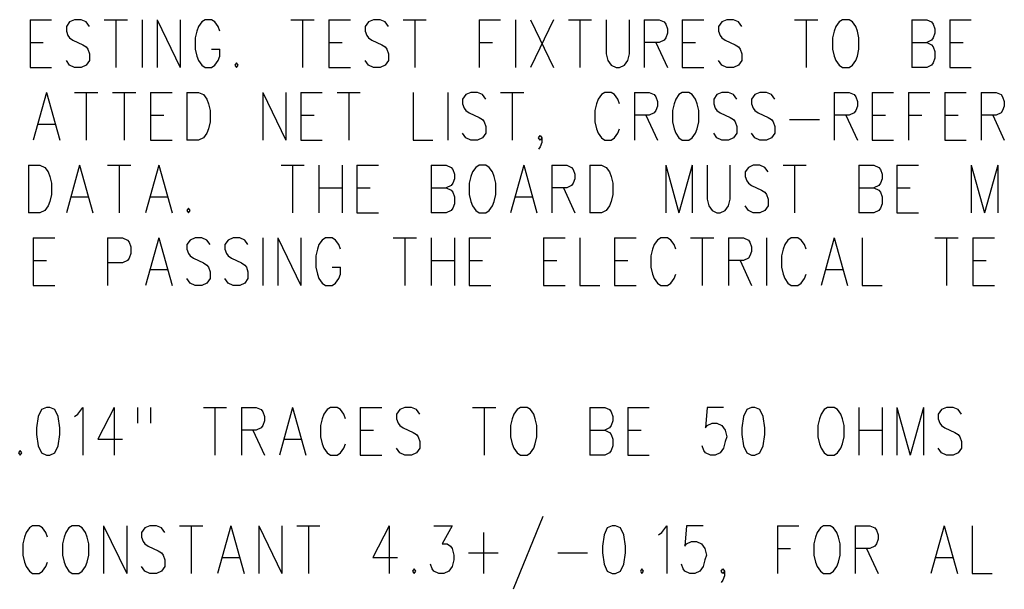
# Model space of a CAD drawing. Extents: x 2 to 38, y 4.3 to 27.6.
# Tile 17 of 31: x 9.8 to 14.1, y 19.3 to 21.8. Entities that reach past the tile are written whole.
import ezdxf

# ---------------------------------------------------------------- set-up
doc = ezdxf.new("R2010")
doc.units = 0
doc.layers.add('pho', color=1, linetype='CONTINUOUS')

msp = doc.modelspace()

# ---------------------------------------------------------------- linework, layer by layer
at = {"layer": 'pho', "color": 1}
for points in [[(9.88617, 21.76098), (9.88617, 21.55267)], [(9.88617, 21.76098), (9.97996, 21.76098)], [(10.14588, 21.73122), (10.13145, 21.75106), (10.10981, 21.76098), (10.08095, 21.76098), (10.05931, 21.75106), (10.04488, 21.73122), (10.04488, 21.71139), (10.0521, 21.69155), (10.05931, 21.68163), (10.07374, 21.67171), (10.11703, 21.65187), (10.13145, 21.64195), (10.13867, 21.63203), (10.14588, 21.61219), (10.14588, 21.58243), (10.13145, 21.56259), (10.10981, 21.55267), (10.08095, 21.55267), (10.05931, 21.56259), (10.04488, 21.58243)], [(10.21081, 21.76098), (10.31181, 21.76098)], [(10.26131, 21.76098), (10.26131, 21.55267)], [(10.37674, 21.76098), (10.37674, 21.55267)], [(10.44166, 21.76098), (10.44166, 21.55267)], [(10.44166, 21.76098), (10.54266, 21.55267)], [(10.54266, 21.76098), (10.54266, 21.55267)], [(10.63645, 21.75106), (10.62202, 21.73122), (10.6148, 21.71139), (10.60759, 21.68163), (10.60759, 21.63203), (10.6148, 21.60227), (10.62202, 21.58243), (10.63645, 21.56259)], [(10.7158, 21.71139), (10.70859, 21.73122), (10.69416, 21.75106), (10.67973, 21.76098), (10.65087, 21.76098), (10.63645, 21.75106)], [(11.02601, 21.76098), (11.12701, 21.76098)], [(11.07651, 21.76098), (11.07651, 21.55267)], [(11.19194, 21.76098), (11.19194, 21.55267)], [(11.19194, 21.76098), (11.28572, 21.76098)], [(11.45164, 21.73122), (11.43722, 21.75106), (11.41557, 21.76098), (11.38672, 21.76098), (11.36508, 21.75106), (11.35065, 21.73122), (11.35065, 21.71139), (11.35786, 21.69155), (11.36508, 21.68163), (11.3795, 21.67171), (11.42279, 21.65187), (11.43722, 21.64195), (11.44443, 21.63203), (11.45164, 21.61219)], [(11.51657, 21.76098), (11.61757, 21.76098)], [(11.56707, 21.76098), (11.56707, 21.55267)], [(11.84842, 21.76098), (11.84842, 21.55267)], [(11.84842, 21.76098), (11.94221, 21.76098)], [(12.00714, 21.76098), (12.00714, 21.55267)], [(12.07206, 21.76098), (12.17306, 21.55267)], [(12.17306, 21.76098), (12.07206, 21.55267)], [(12.23799, 21.76098), (12.33899, 21.76098)], [(12.28849, 21.76098), (12.28849, 21.55267)], [(12.40391, 21.76098), (12.40391, 21.61219), (12.41113, 21.58243), (12.42556, 21.56259), (12.4472, 21.55267), (12.46163, 21.55267), (12.48327, 21.56259), (12.4977, 21.58243), (12.50491, 21.61219), (12.50491, 21.76098)], [(12.56984, 21.76098), (12.56984, 21.55267)], [(12.56984, 21.76098), (12.63477, 21.76098), (12.65641, 21.75106), (12.66362, 21.74114), (12.67084, 21.7213), (12.67084, 21.70147), (12.66362, 21.68163), (12.65641, 21.67171), (12.63477, 21.66179), (12.56984, 21.66179)], [(12.73577, 21.76098), (12.73577, 21.55267)], [(12.73577, 21.76098), (12.82955, 21.76098)], [(12.99548, 21.73122), (12.98105, 21.75106), (12.9594, 21.76098), (12.93055, 21.76098), (12.90891, 21.75106), (12.89448, 21.73122), (12.89448, 21.71139), (12.90169, 21.69155), (12.90891, 21.68163), (12.92333, 21.67171), (12.96662, 21.65187), (12.98105, 21.64195), (12.98826, 21.63203), (12.99548, 21.61219)], [(13.22633, 21.76098), (13.32733, 21.76098)], [(13.27683, 21.76098), (13.27683, 21.55267)], [(13.43554, 21.76098), (13.42111, 21.75106), (13.40668, 21.73122), (13.39947, 21.71139), (13.39225, 21.68163), (13.39225, 21.63203), (13.39947, 21.60227), (13.40668, 21.58243), (13.42111, 21.56259), (13.43554, 21.55267), (13.4644, 21.55267), (13.47882, 21.56259), (13.49325, 21.58243), (13.50047, 21.60227), (13.50768, 21.63203), (13.50768, 21.68163), (13.50047, 21.71139), (13.49325, 21.73122), (13.47882, 21.75106), (13.4644, 21.76098), (13.43554, 21.76098)], [(13.73853, 21.76098), (13.73853, 21.55267)], [(13.73853, 21.76098), (13.80346, 21.76098), (13.8251, 21.75106), (13.83232, 21.74114), (13.83953, 21.7213), (13.83953, 21.70147), (13.83232, 21.68163), (13.8251, 21.67171), (13.80346, 21.66179)], [(13.90446, 21.76098), (13.90446, 21.55267)], [(13.90446, 21.76098), (13.99824, 21.76098)], [(9.88617, 21.66179), (9.94389, 21.66179)], [(11.19194, 21.66179), (11.24965, 21.66179)], [(11.84842, 21.66179), (11.90614, 21.66179)], [(12.62034, 21.66179), (12.67084, 21.55267)], [(12.73577, 21.66179), (12.79348, 21.66179)], [(13.73853, 21.66179), (13.80346, 21.66179), (13.8251, 21.65187), (13.83232, 21.64195), (13.83953, 21.62211), (13.83953, 21.59235), (13.83232, 21.57251), (13.8251, 21.56259), (13.80346, 21.55267), (13.73853, 21.55267)], [(13.90446, 21.66179), (13.96217, 21.66179)], [(10.63645, 21.56259), (10.65087, 21.55267), (10.67973, 21.55267), (10.69416, 21.56259), (10.70859, 21.58243), (10.7158, 21.60227), (10.7158, 21.63203)], [(10.67973, 21.63203), (10.7158, 21.63203)], [(11.45164, 21.61219), (11.45164, 21.58243)], [(12.99548, 21.61219), (12.99548, 21.58243)], [(9.88617, 21.55267), (9.97996, 21.55267)], [(10.78794, 21.57251), (10.78073, 21.56259), (10.78794, 21.55267), (10.79516, 21.56259), (10.78794, 21.57251)], [(11.19194, 21.55267), (11.28572, 21.55267)], [(11.45164, 21.58243), (11.43722, 21.56259), (11.41557, 21.55267), (11.38672, 21.55267), (11.36508, 21.56259), (11.35065, 21.58243)], [(12.73577, 21.55267), (12.82955, 21.55267)], [(12.99548, 21.58243), (12.98105, 21.56259), (12.9594, 21.55267), (12.93055, 21.55267), (12.90891, 21.56259), (12.89448, 21.58243)], [(13.90446, 21.55267), (13.99824, 21.55267)], [(9.95831, 21.44356), (9.9006, 21.23525)], [(9.95831, 21.44356), (10.01603, 21.23525)], [(10.08095, 21.44356), (10.18195, 21.44356)], [(10.13145, 21.44356), (10.13145, 21.23525)], [(10.24688, 21.44356), (10.34788, 21.44356)], [(10.29738, 21.44356), (10.29738, 21.23525)], [(10.41281, 21.44356), (10.41281, 21.23525)], [(10.41281, 21.44356), (10.50659, 21.44356)], [(10.57152, 21.44356), (10.57152, 21.23525)], [(10.57152, 21.44356), (10.62202, 21.44356), (10.64366, 21.43364), (10.65809, 21.4138), (10.6653, 21.39396), (10.67252, 21.3642), (10.67252, 21.31461), (10.6653, 21.28485), (10.65809, 21.26501), (10.64366, 21.24517), (10.62202, 21.23525), (10.57152, 21.23525)], [(10.90337, 21.44356), (10.90337, 21.23525)], [(10.90337, 21.44356), (11.00437, 21.23525)], [(11.00437, 21.44356), (11.00437, 21.23525)], [(11.06929, 21.44356), (11.06929, 21.23525)], [(11.06929, 21.44356), (11.16308, 21.44356)], [(11.22801, 21.44356), (11.329, 21.44356)], [(11.27851, 21.44356), (11.27851, 21.23525)], [(11.55986, 21.44356), (11.55986, 21.23525), (11.64643, 21.23525)], [(11.71135, 21.44356), (11.71135, 21.23525)], [(11.87728, 21.4138), (11.86285, 21.43364), (11.84121, 21.44356), (11.81235, 21.44356), (11.79071, 21.43364), (11.77628, 21.4138), (11.77628, 21.39396), (11.7835, 21.37412), (11.79071, 21.3642), (11.80514, 21.35428), (11.84842, 21.33445), (11.86285, 21.32453), (11.87007, 21.31461), (11.87728, 21.29477), (11.87728, 21.26501), (11.86285, 21.24517), (11.84121, 21.23525), (11.81235, 21.23525), (11.79071, 21.24517), (11.77628, 21.26501)], [(11.94221, 21.44356), (12.04321, 21.44356)], [(11.99271, 21.44356), (11.99271, 21.23525)], [(12.46163, 21.39396), (12.45441, 21.4138), (12.43998, 21.43364), (12.42556, 21.44356), (12.3967, 21.44356), (12.38227, 21.43364), (12.36784, 21.4138), (12.36063, 21.39396), (12.35341, 21.3642), (12.35341, 21.31461), (12.36063, 21.28485), (12.36784, 21.26501), (12.38227, 21.24517), (12.3967, 21.23525), (12.42556, 21.23525), (12.43998, 21.24517), (12.45441, 21.26501), (12.46163, 21.28485)], [(12.52655, 21.44356), (12.52655, 21.23525)], [(12.52655, 21.44356), (12.59148, 21.44356), (12.61312, 21.43364), (12.62034, 21.42372), (12.62755, 21.40388), (12.62755, 21.38404), (12.62034, 21.3642), (12.61312, 21.35428), (12.59148, 21.34436), (12.52655, 21.34436)], [(12.73577, 21.44356), (12.72134, 21.43364), (12.70691, 21.4138), (12.69969, 21.39396), (12.69248, 21.3642), (12.69248, 21.31461), (12.69969, 21.28485), (12.70691, 21.26501), (12.72134, 21.24517), (12.73577, 21.23525), (12.76462, 21.23525), (12.77905, 21.24517), (12.79348, 21.26501), (12.80069, 21.28485), (12.80791, 21.31461), (12.80791, 21.3642), (12.80069, 21.39396), (12.79348, 21.4138), (12.77905, 21.43364), (12.76462, 21.44356), (12.73577, 21.44356)], [(12.97383, 21.4138), (12.9594, 21.43364), (12.93776, 21.44356), (12.90891, 21.44356), (12.88726, 21.43364), (12.87283, 21.4138), (12.87283, 21.39396), (12.88005, 21.37412), (12.88726, 21.3642), (12.90169, 21.35428), (12.94498, 21.33445), (12.9594, 21.32453), (12.96662, 21.31461), (12.97383, 21.29477), (12.97383, 21.26501), (12.9594, 21.24517), (12.93776, 21.23525), (12.90891, 21.23525), (12.88726, 21.24517), (12.87283, 21.26501)], [(13.13976, 21.4138), (13.12533, 21.43364), (13.10369, 21.44356), (13.07483, 21.44356), (13.05319, 21.43364), (13.03876, 21.4138), (13.03876, 21.39396), (13.04597, 21.37412), (13.05319, 21.3642), (13.06762, 21.35428), (13.1109, 21.33445), (13.12533, 21.32453), (13.13254, 21.31461), (13.13976, 21.29477), (13.13976, 21.26501), (13.12533, 21.24517), (13.10369, 21.23525), (13.07483, 21.23525), (13.05319, 21.24517), (13.03876, 21.26501)], [(13.39947, 21.44356), (13.39947, 21.23525)], [(13.39947, 21.44356), (13.4644, 21.44356), (13.48604, 21.43364), (13.49325, 21.42372), (13.50047, 21.40388), (13.50047, 21.38404), (13.49325, 21.3642), (13.48604, 21.35428), (13.4644, 21.34436), (13.39947, 21.34436)], [(13.56539, 21.44356), (13.56539, 21.23525)], [(13.56539, 21.44356), (13.65918, 21.44356)], [(13.72411, 21.44356), (13.72411, 21.23525)], [(13.72411, 21.44356), (13.81789, 21.44356)], [(13.88282, 21.44356), (13.88282, 21.23525)], [(13.88282, 21.44356), (13.9766, 21.44356)], [(14.04153, 21.44356), (14.04153, 21.23525)], [(14.04153, 21.44356), (14.10646, 21.44356), (14.1281, 21.43364), (14.13531, 21.42372), (14.14253, 21.40388), (14.14253, 21.38404), (14.13531, 21.3642), (14.1281, 21.35428), (14.10646, 21.34436), (14.04153, 21.34436)], [(10.41281, 21.34436), (10.47052, 21.34436)], [(11.06929, 21.34436), (11.12701, 21.34436)], [(12.57705, 21.34436), (12.62755, 21.23525)], [(13.44997, 21.34436), (13.50047, 21.23525)], [(13.56539, 21.34436), (13.62311, 21.34436)], [(13.72411, 21.34436), (13.78182, 21.34436)], [(13.88282, 21.34436), (13.94053, 21.34436)], [(14.09203, 21.34436), (14.14253, 21.23525)], [(9.92224, 21.30469), (9.99438, 21.30469)], [(13.20469, 21.32453), (13.33454, 21.32453)], [(12.12256, 21.24517), (12.11535, 21.23525), (12.10813, 21.24517), (12.11535, 21.25509), (12.12256, 21.24517), (12.12256, 21.22533), (12.11535, 21.20549), (12.10813, 21.19557)], [(10.41281, 21.23525), (10.50659, 21.23525)], [(11.06929, 21.23525), (11.16308, 21.23525)], [(13.56539, 21.23525), (13.65918, 21.23525)], [(13.88282, 21.23525), (13.9766, 21.23525)], [(9.87896, 21.12614), (9.87896, 20.91783)], [(9.87896, 21.12614), (9.92946, 21.12614), (9.9511, 21.11622), (9.96553, 21.09638), (9.97274, 21.07654), (9.97996, 21.04678), (9.97996, 20.99718), (9.97274, 20.96743), (9.96553, 20.94759), (9.9511, 20.92775), (9.92946, 20.91783), (9.87896, 20.91783)], [(10.1026, 21.12614), (10.04488, 20.91783)], [(10.1026, 21.12614), (10.16031, 20.91783)], [(10.22524, 21.12614), (10.32624, 21.12614)], [(10.27574, 21.12614), (10.27574, 20.91783)], [(10.44888, 21.12614), (10.39116, 20.91783)], [(10.44888, 21.12614), (10.50659, 20.91783)], [(10.98272, 21.12614), (11.08372, 21.12614)], [(11.03322, 21.12614), (11.03322, 20.91783)], [(11.14865, 21.12614), (11.14865, 20.91783)], [(11.24965, 21.12614), (11.24965, 20.91783)], [(11.31458, 21.12614), (11.31458, 20.91783)], [(11.31458, 21.12614), (11.40836, 21.12614)], [(11.63921, 21.12614), (11.63921, 20.91783)], [(11.63921, 21.12614), (11.70414, 21.12614), (11.72578, 21.11622), (11.733, 21.1063), (11.74021, 21.08646), (11.74021, 21.06662), (11.733, 21.04678), (11.72578, 21.03686), (11.70414, 21.02694)], [(11.84842, 21.12614), (11.834, 21.11622), (11.81957, 21.09638), (11.81235, 21.07654), (11.80514, 21.04678), (11.80514, 20.99718), (11.81235, 20.96743), (11.81957, 20.94759), (11.834, 20.92775), (11.84842, 20.91783), (11.87728, 20.91783), (11.89171, 20.92775), (11.90614, 20.94759), (11.91335, 20.96743), (11.92057, 20.99718), (11.92057, 21.04678), (11.91335, 21.07654), (11.90614, 21.09638), (11.89171, 21.11622), (11.87728, 21.12614), (11.84842, 21.12614)], [(12.04321, 21.12614), (11.98549, 20.91783)], [(12.04321, 21.12614), (12.10092, 20.91783)], [(12.16585, 21.12614), (12.16585, 20.91783)], [(12.16585, 21.12614), (12.23077, 21.12614), (12.25242, 21.11622), (12.25963, 21.1063), (12.26684, 21.08646), (12.26684, 21.06662), (12.25963, 21.04678), (12.25242, 21.03686), (12.23077, 21.02694), (12.16585, 21.02694)], [(12.33177, 21.12614), (12.33177, 20.91783)], [(12.33177, 21.12614), (12.38227, 21.12614), (12.40391, 21.11622), (12.41834, 21.09638), (12.42556, 21.07654), (12.43277, 21.04678), (12.43277, 20.99718), (12.42556, 20.96743), (12.41834, 20.94759), (12.40391, 20.92775), (12.38227, 20.91783), (12.33177, 20.91783)], [(12.66362, 21.12614), (12.66362, 20.91783)], [(12.66362, 21.12614), (12.72134, 20.91783)], [(12.77905, 21.12614), (12.72134, 20.91783)], [(12.77905, 21.12614), (12.77905, 20.91783)], [(12.84398, 21.12614), (12.84398, 20.97734), (12.85119, 20.94759), (12.86562, 20.92775), (12.88726, 20.91783), (12.90169, 20.91783), (12.92333, 20.92775), (12.93776, 20.94759), (12.94498, 20.97734), (12.94498, 21.12614)], [(13.1109, 21.09638), (13.09647, 21.11622), (13.07483, 21.12614), (13.04597, 21.12614), (13.02433, 21.11622), (13.0099, 21.09638), (13.0099, 21.07654), (13.01712, 21.0567), (13.02433, 21.04678), (13.03876, 21.03686), (13.08204, 21.01702), (13.09647, 21.0071), (13.10369, 20.99718), (13.1109, 20.97734), (13.1109, 20.94759), (13.09647, 20.92775), (13.07483, 20.91783), (13.04597, 20.91783), (13.02433, 20.92775), (13.0099, 20.94759)], [(13.17583, 21.12614), (13.27683, 21.12614)], [(13.22633, 21.12614), (13.22633, 20.91783)], [(13.50768, 21.12614), (13.50768, 20.91783)], [(13.50768, 21.12614), (13.57261, 21.12614), (13.59425, 21.11622), (13.60146, 21.1063), (13.60868, 21.08646), (13.60868, 21.06662), (13.60146, 21.04678), (13.59425, 21.03686), (13.57261, 21.02694)], [(13.67361, 21.12614), (13.67361, 20.91783)], [(13.67361, 21.12614), (13.76739, 21.12614)], [(13.99824, 21.12614), (13.99824, 20.91783)], [(13.99824, 21.12614), (14.05596, 20.91783)], [(14.11367, 21.12614), (14.05596, 20.91783)], [(14.11367, 21.12614), (14.11367, 20.91783)], [(11.14865, 21.02694), (11.24965, 21.02694)], [(11.31458, 21.02694), (11.37229, 21.02694)], [(11.63921, 21.02694), (11.70414, 21.02694), (11.72578, 21.01702), (11.733, 21.0071), (11.74021, 20.98726), (11.74021, 20.95751), (11.733, 20.93767), (11.72578, 20.92775), (11.70414, 20.91783), (11.63921, 20.91783)], [(12.21635, 21.02694), (12.26684, 20.91783)], [(13.50768, 21.02694), (13.57261, 21.02694), (13.59425, 21.01702), (13.60146, 21.0071), (13.60868, 20.98726), (13.60868, 20.95751), (13.60146, 20.93767), (13.59425, 20.92775), (13.57261, 20.91783), (13.50768, 20.91783)], [(13.67361, 21.02694), (13.73132, 21.02694)], [(10.06653, 20.98726), (10.13867, 20.98726)], [(10.41281, 20.98726), (10.48495, 20.98726)], [(12.00714, 20.98726), (12.07928, 20.98726)], [(10.57873, 20.93767), (10.57152, 20.92775), (10.57873, 20.91783), (10.58595, 20.92775), (10.57873, 20.93767)], [(11.31458, 20.91783), (11.40836, 20.91783)], [(13.67361, 20.91783), (13.76739, 20.91783)], [(9.9006, 20.80871), (9.9006, 20.6004)], [(9.9006, 20.80871), (9.99438, 20.80871)], [(10.22524, 20.80871), (10.22524, 20.6004)], [(10.22524, 20.80871), (10.29017, 20.80871), (10.31181, 20.79879), (10.31902, 20.78887), (10.32624, 20.76904), (10.32624, 20.73928), (10.31902, 20.71944), (10.31181, 20.70952), (10.29017, 20.6996), (10.22524, 20.6996)], [(10.44888, 20.80871), (10.39116, 20.6004)], [(10.44888, 20.80871), (10.50659, 20.6004)], [(10.63645, 20.80871), (10.60759, 20.80871), (10.58595, 20.79879), (10.57152, 20.77896), (10.57152, 20.75912), (10.57873, 20.73928), (10.58595, 20.72936), (10.60037, 20.71944), (10.64366, 20.6996), (10.65809, 20.68968), (10.6653, 20.67976), (10.67252, 20.65992), (10.67252, 20.63016), (10.65809, 20.61032), (10.63645, 20.6004)], [(10.67252, 20.77896), (10.65809, 20.79879), (10.63645, 20.80871)], [(10.83844, 20.77896), (10.82401, 20.79879), (10.80237, 20.80871), (10.77351, 20.80871), (10.75187, 20.79879), (10.73744, 20.77896), (10.73744, 20.75912), (10.74466, 20.73928), (10.75187, 20.72936), (10.7663, 20.71944), (10.80958, 20.6996), (10.82401, 20.68968), (10.83123, 20.67976), (10.83844, 20.65992), (10.83844, 20.63016), (10.82401, 20.61032), (10.80237, 20.6004), (10.77351, 20.6004), (10.75187, 20.61032), (10.73744, 20.63016)], [(10.90337, 20.80871), (10.90337, 20.6004)], [(10.9683, 20.80871), (10.9683, 20.6004)], [(10.9683, 20.80871), (11.06929, 20.6004)], [(11.06929, 20.80871), (11.06929, 20.6004)], [(11.24243, 20.75912), (11.23522, 20.77896), (11.22079, 20.79879), (11.20636, 20.80871), (11.17751, 20.80871), (11.16308, 20.79879), (11.14865, 20.77896), (11.14144, 20.75912), (11.13422, 20.72936), (11.13422, 20.67976), (11.14144, 20.65), (11.14865, 20.63016), (11.16308, 20.61032), (11.17751, 20.6004), (11.20636, 20.6004), (11.22079, 20.61032), (11.23522, 20.63016), (11.24243, 20.65), (11.24243, 20.67976)], [(11.47329, 20.80871), (11.57429, 20.80871)], [(11.52379, 20.80871), (11.52379, 20.6004)], [(11.63921, 20.80871), (11.63921, 20.6004)], [(11.74021, 20.80871), (11.74021, 20.6004)], [(11.80514, 20.80871), (11.80514, 20.6004)], [(11.80514, 20.80871), (11.89892, 20.80871)], [(12.12978, 20.80871), (12.12978, 20.6004)], [(12.12978, 20.80871), (12.22356, 20.80871)], [(12.28849, 20.80871), (12.28849, 20.6004), (12.37506, 20.6004)], [(12.43998, 20.80871), (12.43998, 20.6004)], [(12.43998, 20.80871), (12.53377, 20.80871)], [(12.70691, 20.75912), (12.69969, 20.77896), (12.68527, 20.79879), (12.67084, 20.80871), (12.64198, 20.80871), (12.62755, 20.79879), (12.61312, 20.77896), (12.60591, 20.75912), (12.5987, 20.72936), (12.5987, 20.67976), (12.60591, 20.65), (12.61312, 20.63016), (12.62755, 20.61032), (12.64198, 20.6004), (12.67084, 20.6004), (12.68527, 20.61032), (12.69969, 20.63016), (12.70691, 20.65)], [(12.77184, 20.80871), (12.87283, 20.80871)], [(12.82234, 20.80871), (12.82234, 20.6004)], [(12.93776, 20.80871), (12.93776, 20.6004)], [(12.93776, 20.80871), (13.00269, 20.80871), (13.02433, 20.79879), (13.03155, 20.78887), (13.03876, 20.76904), (13.03876, 20.7492), (13.03155, 20.72936), (13.02433, 20.71944), (13.00269, 20.70952), (12.93776, 20.70952)], [(13.10369, 20.80871), (13.10369, 20.6004)], [(13.27683, 20.75912), (13.26961, 20.77896), (13.25518, 20.79879), (13.24076, 20.80871), (13.2119, 20.80871), (13.19747, 20.79879), (13.18304, 20.77896), (13.17583, 20.75912), (13.16861, 20.72936), (13.16861, 20.67976), (13.17583, 20.65), (13.18304, 20.63016), (13.19747, 20.61032), (13.2119, 20.6004), (13.24076, 20.6004), (13.25518, 20.61032), (13.26961, 20.63016), (13.27683, 20.65)], [(13.39947, 20.80871), (13.34175, 20.6004)], [(13.39947, 20.80871), (13.45718, 20.6004)], [(13.52211, 20.80871), (13.52211, 20.6004), (13.60868, 20.6004)], [(13.83953, 20.80871), (13.94053, 20.80871)], [(13.89003, 20.80871), (13.89003, 20.6004)], [(14.00546, 20.80871), (14.00546, 20.6004)], [(14.00546, 20.80871), (14.09924, 20.80871)], [(9.9006, 20.70952), (9.95831, 20.70952)], [(11.63921, 20.70952), (11.74021, 20.70952)], [(11.80514, 20.70952), (11.86285, 20.70952)], [(12.12978, 20.70952), (12.18749, 20.70952)], [(12.43998, 20.70952), (12.4977, 20.70952)], [(12.98826, 20.70952), (13.03876, 20.6004)], [(14.00546, 20.70952), (14.06317, 20.70952)], [(10.41281, 20.66984), (10.48495, 20.66984)], [(11.20636, 20.67976), (11.24243, 20.67976)], [(13.3634, 20.66984), (13.43554, 20.66984)], [(10.63645, 20.6004), (10.60759, 20.6004), (10.58595, 20.61032), (10.57152, 20.63016)], [(9.9006, 20.6004), (9.99438, 20.6004)], [(11.80514, 20.6004), (11.89892, 20.6004)], [(12.12978, 20.6004), (12.22356, 20.6004)], [(12.43998, 20.6004), (12.53377, 20.6004)], [(14.00546, 20.6004), (14.09924, 20.6004)], [(9.95831, 20.06806), (9.93667, 20.05814), (9.92224, 20.02838), (9.91503, 19.97878), (9.91503, 19.94903), (9.92224, 19.89943), (9.93667, 19.86967), (9.95831, 19.85975), (9.97274, 19.85975), (9.99438, 19.86967), (10.00881, 19.89943), (10.01603, 19.94903), (10.01603, 19.97878), (10.00881, 20.02838), (9.99438, 20.05814), (9.97274, 20.06806), (9.95831, 20.06806)], [(10.08095, 20.02838), (10.09538, 20.0383), (10.11703, 20.06806), (10.11703, 19.85975)], [(10.25409, 20.06806), (10.18195, 19.92919), (10.29017, 19.92919)], [(10.25409, 20.06806), (10.25409, 19.85975)], [(10.35509, 20.06806), (10.35509, 19.99862)], [(10.41281, 20.06806), (10.41281, 19.99862)], [(10.64366, 20.06806), (10.74466, 20.06806)], [(10.69416, 20.06806), (10.69416, 19.85975)], [(10.80958, 20.06806), (10.80958, 19.85975)], [(10.80958, 20.06806), (10.87451, 20.06806), (10.89615, 20.05814), (10.90337, 20.04822), (10.91058, 20.02838), (10.91058, 20.00854), (10.90337, 19.9887), (10.89615, 19.97878), (10.87451, 19.96887), (10.80958, 19.96887)], [(11.03322, 20.06806), (10.97551, 19.85975)], [(11.03322, 20.06806), (11.09094, 19.85975)], [(11.26408, 20.01846), (11.25686, 20.0383), (11.24243, 20.05814), (11.22801, 20.06806), (11.19915, 20.06806), (11.18472, 20.05814), (11.17029, 20.0383), (11.16308, 20.01846), (11.15586, 19.9887), (11.15586, 19.93911), (11.16308, 19.90935), (11.17029, 19.88951), (11.18472, 19.86967), (11.19915, 19.85975), (11.22801, 19.85975), (11.24243, 19.86967), (11.25686, 19.88951), (11.26408, 19.90935)], [(11.329, 20.06806), (11.329, 19.85975)], [(11.329, 20.06806), (11.42279, 20.06806)], [(11.58871, 20.0383), (11.57429, 20.05814), (11.55264, 20.06806), (11.52379, 20.06806), (11.50214, 20.05814), (11.48772, 20.0383), (11.48772, 20.01846), (11.49493, 19.99862), (11.50214, 19.9887), (11.51657, 19.97878), (11.55986, 19.95895), (11.57429, 19.94903), (11.5815, 19.93911), (11.58871, 19.91927), (11.58871, 19.88951), (11.57429, 19.86967), (11.55264, 19.85975), (11.52379, 19.85975), (11.50214, 19.86967), (11.48772, 19.88951)], [(11.81957, 20.06806), (11.92057, 20.06806)], [(11.87007, 20.06806), (11.87007, 19.85975)], [(12.02878, 20.06806), (12.01435, 20.05814), (11.99992, 20.0383), (11.99271, 20.01846), (11.98549, 19.9887), (11.98549, 19.93911), (11.99271, 19.90935), (11.99992, 19.88951), (12.01435, 19.86967), (12.02878, 19.85975), (12.05763, 19.85975), (12.07206, 19.86967), (12.08649, 19.88951), (12.09371, 19.90935), (12.10092, 19.93911), (12.10092, 19.9887), (12.09371, 20.01846), (12.08649, 20.0383), (12.07206, 20.05814), (12.05763, 20.06806), (12.02878, 20.06806)], [(12.33177, 20.06806), (12.33177, 19.85975)], [(12.33177, 20.06806), (12.3967, 20.06806), (12.41834, 20.05814), (12.42556, 20.04822), (12.43277, 20.02838), (12.43277, 20.00854), (12.42556, 19.9887), (12.41834, 19.97878), (12.3967, 19.96887)], [(12.4977, 20.06806), (12.4977, 19.85975)], [(12.4977, 20.06806), (12.59148, 20.06806)], [(12.91612, 20.06806), (12.84398, 20.06806), (12.83676, 19.97878), (12.84398, 19.9887), (12.86562, 19.99862), (12.88726, 19.99862), (12.90891, 19.9887), (12.92333, 19.96887), (12.93055, 19.93911), (12.92333, 19.91927), (12.91612, 19.88951), (12.90169, 19.86967), (12.88005, 19.85975), (12.85841, 19.85975), (12.83676, 19.86967), (12.82955, 19.87959), (12.82234, 19.89943)], [(13.03876, 20.06806), (13.01712, 20.05814), (13.00269, 20.02838), (12.99548, 19.97878)], [(12.99548, 19.94903), (13.00269, 19.89943), (13.01712, 19.86967), (13.03876, 19.85975), (13.05319, 19.85975), (13.07483, 19.86967), (13.08926, 19.89943), (13.09647, 19.94903), (13.09647, 19.97878), (13.08926, 20.02838), (13.07483, 20.05814), (13.05319, 20.06806), (13.03876, 20.06806)], [(13.37061, 20.06806), (13.35618, 20.05814), (13.34175, 20.0383), (13.33454, 20.01846), (13.32733, 19.9887), (13.32733, 19.93911), (13.33454, 19.90935), (13.34175, 19.88951), (13.35618, 19.86967), (13.37061, 19.85975), (13.39947, 19.85975), (13.4139, 19.86967), (13.42832, 19.88951), (13.43554, 19.90935), (13.44275, 19.93911), (13.44275, 19.9887), (13.43554, 20.01846), (13.42832, 20.0383), (13.4139, 20.05814), (13.39947, 20.06806), (13.37061, 20.06806)], [(13.50768, 20.06806), (13.50768, 19.85975)], [(13.60868, 20.06806), (13.60868, 19.85975)], [(13.67361, 20.06806), (13.67361, 19.85975)], [(13.67361, 20.06806), (13.73132, 19.85975)], [(13.78903, 20.06806), (13.73132, 19.85975)], [(13.78903, 20.06806), (13.78903, 19.85975)], [(13.95496, 20.0383), (13.94053, 20.05814), (13.91889, 20.06806), (13.89003, 20.06806), (13.86839, 20.05814), (13.85396, 20.0383), (13.85396, 20.01846), (13.86117, 19.99862), (13.86839, 19.9887), (13.88282, 19.97878), (13.9261, 19.95895), (13.94053, 19.94903), (13.94774, 19.93911), (13.95496, 19.91927), (13.95496, 19.88951), (13.94053, 19.86967), (13.91889, 19.85975), (13.89003, 19.85975), (13.86839, 19.86967), (13.85396, 19.88951)], [(10.86008, 19.96887), (10.91058, 19.85975)], [(11.329, 19.96887), (11.38672, 19.96887)], [(12.33177, 19.96887), (12.3967, 19.96887), (12.41834, 19.95895), (12.42556, 19.94903), (12.43277, 19.92919), (12.43277, 19.89943), (12.42556, 19.87959), (12.41834, 19.86967), (12.3967, 19.85975), (12.33177, 19.85975)], [(12.4977, 19.96887), (12.55541, 19.96887)], [(12.99548, 19.97878), (12.99548, 19.94903)], [(13.50768, 19.96887), (13.60868, 19.96887)], [(10.99715, 19.92919), (11.06929, 19.92919)], [(9.84289, 19.87959), (9.83567, 19.86967), (9.84289, 19.85975), (9.8501, 19.86967), (9.84289, 19.87959)], [(11.329, 19.85975), (11.42279, 19.85975)], [(12.4977, 19.85975), (12.59148, 19.85975)], [(12.12685, 19.59098), (11.997, 19.27356)], [(9.9626, 19.5017), (9.95539, 19.52154), (9.94096, 19.54138), (9.92653, 19.5513), (9.89768, 19.5513), (9.88325, 19.54138), (9.86882, 19.52154), (9.86161, 19.5017), (9.85439, 19.47195), (9.85439, 19.42235), (9.86161, 19.39259), (9.86882, 19.37275), (9.88325, 19.35291), (9.89768, 19.34299), (9.92653, 19.34299), (9.94096, 19.35291), (9.95539, 19.37275), (9.9626, 19.39259)], [(10.07082, 19.5513), (10.05639, 19.54138), (10.04196, 19.52154), (10.03475, 19.5017), (10.02753, 19.47195), (10.02753, 19.42235), (10.03475, 19.39259), (10.04196, 19.37275), (10.05639, 19.35291), (10.07082, 19.34299), (10.09967, 19.34299), (10.1141, 19.35291), (10.12853, 19.37275), (10.13574, 19.39259), (10.14296, 19.42235), (10.14296, 19.47195), (10.13574, 19.5017), (10.12853, 19.52154), (10.1141, 19.54138), (10.09967, 19.5513), (10.07082, 19.5513)], [(10.20789, 19.5513), (10.20789, 19.34299)], [(10.20789, 19.5513), (10.30888, 19.34299)], [(10.30888, 19.5513), (10.30888, 19.34299)], [(10.47481, 19.52154), (10.46038, 19.54138), (10.43874, 19.5513), (10.40988, 19.5513), (10.38824, 19.54138), (10.37381, 19.52154), (10.37381, 19.5017), (10.38103, 19.48187), (10.38824, 19.47195), (10.40267, 19.46203), (10.44595, 19.44219), (10.46038, 19.43227), (10.4676, 19.42235), (10.47481, 19.40251), (10.47481, 19.37275), (10.46038, 19.35291), (10.43874, 19.34299), (10.40988, 19.34299), (10.38824, 19.35291), (10.37381, 19.37275)], [(10.53974, 19.5513), (10.64073, 19.5513)], [(10.59024, 19.5513), (10.59024, 19.34299)], [(10.76338, 19.5513), (10.70566, 19.34299)], [(10.76338, 19.5513), (10.82109, 19.34299)], [(10.88602, 19.5513), (10.88602, 19.34299)], [(10.88602, 19.5513), (10.98701, 19.34299)], [(10.98701, 19.5513), (10.98701, 19.34299)], [(11.05194, 19.5513), (11.15294, 19.5513)], [(11.10244, 19.5513), (11.10244, 19.34299)], [(11.45593, 19.5513), (11.38379, 19.41243), (11.49201, 19.41243)], [(11.45593, 19.5513), (11.45593, 19.34299)], [(11.65072, 19.5513), (11.73007, 19.5513), (11.68679, 19.47195), (11.70843, 19.47195), (11.72286, 19.46203), (11.73007, 19.45211), (11.73729, 19.42235), (11.73729, 19.40251), (11.73007, 19.37275), (11.71564, 19.35291), (11.694, 19.34299), (11.67236, 19.34299), (11.65072, 19.35291), (11.6435, 19.36283), (11.63629, 19.38267)], [(12.42985, 19.5513), (12.4082, 19.54138), (12.39378, 19.51162), (12.38656, 19.46203), (12.38656, 19.43227), (12.39378, 19.38267), (12.4082, 19.35291), (12.42985, 19.34299), (12.44427, 19.34299), (12.46592, 19.35291), (12.48035, 19.38267), (12.48756, 19.43227), (12.48756, 19.46203), (12.48035, 19.51162), (12.46592, 19.54138), (12.44427, 19.5513), (12.42985, 19.5513)], [(12.63184, 19.51162), (12.64627, 19.52154), (12.66791, 19.5513), (12.66791, 19.34299)], [(12.82663, 19.5513), (12.75448, 19.5513), (12.74727, 19.46203), (12.75448, 19.47195), (12.77613, 19.48187), (12.79777, 19.48187), (12.81941, 19.47195), (12.83384, 19.45211), (12.84105, 19.42235), (12.83384, 19.40251), (12.82663, 19.37275), (12.8122, 19.35291), (12.79055, 19.34299), (12.76891, 19.34299), (12.74727, 19.35291), (12.74006, 19.36283), (12.73284, 19.38267)], [(13.15126, 19.5513), (13.15126, 19.34299)], [(13.15126, 19.5513), (13.24505, 19.5513)], [(13.35326, 19.5513), (13.33883, 19.54138), (13.3244, 19.52154), (13.31719, 19.5017), (13.30997, 19.47195), (13.30997, 19.42235), (13.31719, 19.39259), (13.3244, 19.37275), (13.33883, 19.35291), (13.35326, 19.34299), (13.38212, 19.34299), (13.39654, 19.35291), (13.41097, 19.37275), (13.41819, 19.39259), (13.4254, 19.42235), (13.4254, 19.47195), (13.41819, 19.5017), (13.41097, 19.52154), (13.39654, 19.54138), (13.38212, 19.5513), (13.35326, 19.5513)], [(13.49033, 19.5513), (13.49033, 19.34299)], [(13.49033, 19.5513), (13.55526, 19.5513), (13.5769, 19.54138), (13.58411, 19.53146), (13.59133, 19.51162), (13.59133, 19.49179), (13.58411, 19.47195), (13.5769, 19.46203), (13.55526, 19.45211), (13.49033, 19.45211)], [(13.87989, 19.5513), (13.82218, 19.34299)], [(13.87989, 19.5513), (13.93761, 19.34299)], [(14.00253, 19.5513), (14.00253, 19.34299), (14.0891, 19.34299)], [(11.86714, 19.52154), (11.86714, 19.34299)], [(13.15126, 19.45211), (13.20898, 19.45211)], [(13.54083, 19.45211), (13.59133, 19.34299)], [(10.7273, 19.41243), (10.79945, 19.41243)], [(11.80221, 19.43227), (11.93207, 19.43227)], [(12.19178, 19.43227), (12.32163, 19.43227)], [(13.84382, 19.41243), (13.91596, 19.41243)], [(11.56415, 19.36283), (11.55693, 19.35291), (11.56415, 19.34299), (11.57136, 19.35291), (11.56415, 19.36283)], [(12.5597, 19.36283), (12.55249, 19.35291), (12.5597, 19.34299), (12.56692, 19.35291), (12.5597, 19.36283)], [(12.91319, 19.34299), (12.90598, 19.35291), (12.91319, 19.36283)], [(12.91319, 19.36283), (12.92041, 19.35291), (12.92041, 19.33307), (12.91319, 19.31323)], [(12.92041, 19.35291), (12.91319, 19.34299)], [(12.91319, 19.31323), (12.90598, 19.30332)]]:
    msp.add_lwpolyline(points, dxfattribs=at)

doc.saveas('drawing.dxf')
